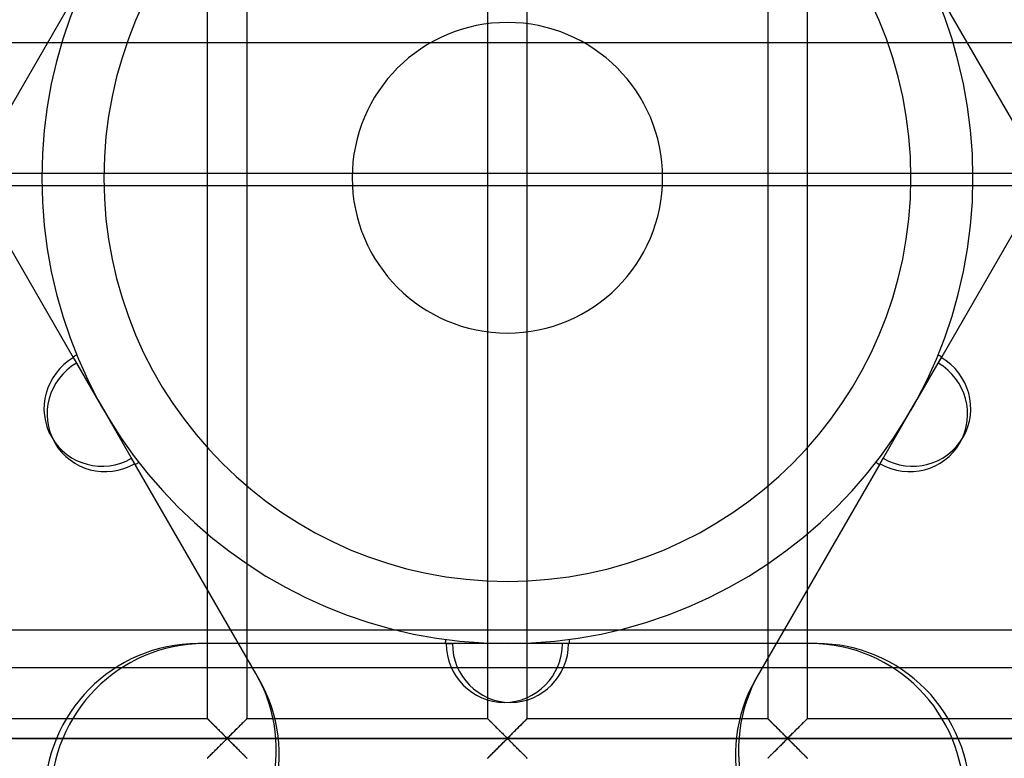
# Model space of a CAD drawing. Header units: millimetres. Extents: x -455 to 455, y -455 to 455.
# Tile 30 of 58: x -61 to 62, y -73 to 20. Entities that reach past the tile are written whole.
import ezdxf

# ---------------------------------------------------------------- set-up
doc = ezdxf.new("R2010")
doc.units = ezdxf.units.MM
doc.layers.add('MAIN-1', color=7, linetype='Continuous')
doc.layers.add('MAIN-2', color=7, linetype='Continuous')

msp = doc.modelspace()

# ---------------------------------------------------------------- linework, layer by layer
at = {"layer": 'MAIN-1'}
for p, q in [((-37.71, 67.92), (-37.71, -67.92)), ((-32.71, -67.92), (-32.71, 67.92)), ((-2.5, 67.92), (-2.5, -67.92)), ((2.5, -67.92), (2.5, 67.92)), ((32.71, 67.92), (32.71, -67.92)), ((37.71, -67.92), (37.71, 67.92)), ((-67.92, -67.92), (-37.71, -67.92)), ((-37.7, -67.93), (-37.71, -67.92)), ((-37.71, -67.92), (-37.71, -67.92)), ((-37.69, -67.94), (-37.7, -67.93)), ((-37.67, -67.95), (-37.69, -67.94)), ((-37.65, -67.97), (-37.67, -67.95)), ((-37.63, -68), (-37.65, -67.97)), ((-37.6, -68.03), (-37.63, -68)), ((-37.56, -68.06), (-37.6, -68.03)), ((-32.82, -68.03), (-32.88, -68.08)), ((-32.77, -67.98), (-32.82, -68.03)), ((-32.74, -67.94), (-32.77, -67.98)), ((-32.72, -67.92), (-32.74, -67.94)), ((-32.71, -67.92), (-32.72, -67.92)), ((-32.71, -67.92), (-2.5, -67.92)), ((-2.49, -67.93), (-2.5, -67.92)), ((-2.5, -67.92), (-2.5, -67.92)), ((-2.48, -67.94), (-2.49, -67.93)), ((-2.46, -67.95), (-2.48, -67.94)), ((-2.44, -67.97), (-2.46, -67.95)), ((-2.42, -68), (-2.44, -67.97)), ((-2.39, -68.03), (-2.42, -68)), ((-2.36, -68.06), (-2.39, -68.03)), ((2.39, -68.03), (2.33, -68.08)), ((2.44, -67.98), (2.39, -68.03)), ((2.47, -67.94), (2.44, -67.98)), ((2.49, -67.92), (2.47, -67.94)), ((2.5, -67.92), (2.49, -67.92)), ((2.5, -67.92), (32.71, -67.92)), ((32.72, -67.93), (32.71, -67.92)), ((32.71, -67.92), (32.71, -67.92)), ((32.73, -67.94), (32.72, -67.93)), ((32.75, -67.95), (32.73, -67.94)), ((32.77, -67.97), (32.75, -67.95)), ((32.79, -68), (32.77, -67.97)), ((32.82, -68.03), (32.79, -68)), ((32.85, -68.06), (32.82, -68.03)), ((37.6, -68.03), (37.54, -68.08)), ((37.65, -67.98), (37.6, -68.03)), ((37.68, -67.94), (37.65, -67.98)), ((37.7, -67.92), (37.68, -67.94)), ((37.71, -67.92), (37.7, -67.92)), ((37.71, -67.92), (67.92, -67.92)), ((-37.53, -68.1), (-37.56, -68.06)), ((-37.49, -68.14), (-37.53, -68.1)), ((-37.44, -68.18), (-37.49, -68.14)), ((-37.4, -68.23), (-37.44, -68.18)), ((-37.35, -68.28), (-37.4, -68.23)), ((-37.29, -68.33), (-37.35, -68.28)), ((-37.24, -68.38), (-37.29, -68.33)), ((-37.18, -68.44), (-37.24, -68.38)), ((-37.12, -68.5), (-37.18, -68.44)), ((-37.06, -68.56), (-37.12, -68.5)), ((-37, -68.62), (-37.06, -68.56)), ((-36.94, -68.68), (-37, -68.62)), ((-36.88, -68.74), (-36.94, -68.68)), ((-36.82, -68.81), (-36.88, -68.74)), ((-36.75, -68.87), (-36.82, -68.81)), ((-36.68, -68.94), (-36.75, -68.87)), ((-36.62, -69.01), (-36.68, -68.94)), ((-36.55, -69.08), (-36.62, -69.01)), ((-36.48, -69.14), (-36.55, -69.08)), ((-36.41, -69.21), (-36.48, -69.14)), ((-36.34, -69.28), (-36.41, -69.21)), ((-34, -69.2), (-34.12, -69.32)), ((-33.88, -69.08), (-34, -69.2)), ((-33.76, -68.97), (-33.88, -69.08)), ((-33.64, -68.85), (-33.76, -68.97)), ((-33.53, -68.74), (-33.64, -68.85)), ((-33.42, -68.63), (-33.53, -68.74)), ((-33.32, -68.52), (-33.42, -68.63)), ((-33.21, -68.42), (-33.32, -68.52)), ((-33.12, -68.33), (-33.21, -68.42)), ((-33.03, -68.24), (-33.12, -68.33)), ((-32.95, -68.16), (-33.03, -68.24)), ((-32.88, -68.08), (-32.95, -68.16)), ((-2.32, -68.1), (-2.36, -68.06)), ((-2.28, -68.14), (-2.32, -68.1)), ((-2.24, -68.18), (-2.28, -68.14)), ((-2.19, -68.23), (-2.24, -68.18)), ((-2.14, -68.28), (-2.19, -68.23)), ((-2.09, -68.33), (-2.14, -68.28)), ((-2.03, -68.38), (-2.09, -68.33)), ((-1.97, -68.44), (-2.03, -68.38)), ((-1.92, -68.5), (-1.97, -68.44)), ((-1.86, -68.56), (-1.92, -68.5)), ((-1.8, -68.62), (-1.86, -68.56)), ((-1.73, -68.68), (-1.8, -68.62)), ((-1.67, -68.74), (-1.73, -68.68)), ((-1.61, -68.81), (-1.67, -68.74)), ((-1.54, -68.87), (-1.61, -68.81)), ((-1.47, -68.94), (-1.54, -68.87)), ((-1.41, -69.01), (-1.47, -68.94)), ((-1.34, -69.08), (-1.41, -69.01)), ((-1.27, -69.14), (-1.34, -69.08)), ((-1.2, -69.21), (-1.27, -69.14)), ((-1.13, -69.28), (-1.2, -69.21)), ((1.21, -69.2), (1.09, -69.32)), ((1.33, -69.08), (1.21, -69.2)), ((1.45, -68.97), (1.33, -69.08)), ((1.57, -68.85), (1.45, -68.97)), ((1.68, -68.74), (1.57, -68.85)), ((1.79, -68.63), (1.68, -68.74)), ((1.89, -68.52), (1.79, -68.63)), ((1.99, -68.42), (1.89, -68.52)), ((2.09, -68.33), (1.99, -68.42)), ((2.18, -68.24), (2.09, -68.33)), ((2.26, -68.16), (2.18, -68.24)), ((2.33, -68.08), (2.26, -68.16)), ((32.89, -68.1), (32.85, -68.06)), ((32.93, -68.14), (32.89, -68.1)), ((32.97, -68.18), (32.93, -68.14)), ((33.02, -68.23), (32.97, -68.18)), ((33.07, -68.28), (33.02, -68.23)), ((33.12, -68.33), (33.07, -68.28)), ((33.18, -68.38), (33.12, -68.33)), ((33.23, -68.44), (33.18, -68.38)), ((33.29, -68.5), (33.23, -68.44)), ((33.35, -68.56), (33.29, -68.5)), ((33.41, -68.62), (33.35, -68.56)), ((33.47, -68.68), (33.41, -68.62)), ((33.54, -68.74), (33.47, -68.68)), ((33.6, -68.81), (33.54, -68.74)), ((33.67, -68.87), (33.6, -68.81)), ((33.73, -68.94), (33.67, -68.87)), ((33.8, -69.01), (33.73, -68.94)), ((33.87, -69.08), (33.8, -69.01)), ((33.94, -69.14), (33.87, -69.08)), ((34.01, -69.21), (33.94, -69.14)), ((34.08, -69.28), (34.01, -69.21)), ((36.42, -69.2), (36.3, -69.32)), ((36.54, -69.08), (36.42, -69.2)), ((36.66, -68.97), (36.54, -69.08)), ((36.77, -68.85), (36.66, -68.97)), ((36.89, -68.74), (36.77, -68.85)), ((36.99, -68.63), (36.89, -68.74)), ((37.1, -68.52), (36.99, -68.63)), ((37.2, -68.42), (37.1, -68.52)), ((37.3, -68.33), (37.2, -68.42)), ((37.39, -68.24), (37.3, -68.33)), ((37.47, -68.16), (37.39, -68.24)), ((37.54, -68.08), (37.47, -68.16)), ((422.5, -70.42), (-422.5, -70.42)), ((-36.27, -69.35), (-36.34, -69.28)), ((-36.2, -69.42), (-36.27, -69.35)), ((-36.13, -69.49), (-36.2, -69.42)), ((-36.07, -69.56), (-36.13, -69.49)), ((-36, -69.62), (-36.07, -69.56)), ((-35.93, -69.69), (-36, -69.62)), ((-35.87, -69.75), (-35.93, -69.69)), ((-35.8, -69.82), (-35.87, -69.75)), ((-35.74, -69.88), (-35.8, -69.82)), ((-35.68, -69.94), (-35.74, -69.88)), ((-35.62, -70), (-35.68, -69.94)), ((-35.56, -70.06), (-35.62, -70)), ((-35.5, -70.12), (-35.56, -70.06)), ((-35.44, -70.17), (-35.5, -70.12)), ((-35.39, -70.22), (-35.44, -70.17)), ((-35.34, -70.27), (-35.39, -70.22)), ((-35.28, -70.31), (-35.34, -70.27)), ((-35.32, -70.55), (-35.21, -70.49)), ((-35.21, -70.35), (-35.28, -70.31)), ((-35.09, -70.28), (-35.21, -70.35)), ((-35.21, -70.49), (-35.14, -70.52)), ((-35, -70.2), (-35.09, -70.28)), ((-34.9, -70.11), (-35, -70.2)), ((-34.8, -70.01), (-34.9, -70.11)), ((-34.7, -69.9), (-34.8, -70.01)), ((-34.59, -69.79), (-34.7, -69.9)), ((-34.47, -69.68), (-34.59, -69.79)), ((-34.35, -69.56), (-34.47, -69.68)), ((-34.24, -69.44), (-34.35, -69.56)), ((-34.12, -69.32), (-34.24, -69.44)), ((-1.06, -69.35), (-1.13, -69.28)), ((-0.99, -69.42), (-1.06, -69.35)), ((-0.93, -69.49), (-0.99, -69.42)), ((-0.86, -69.56), (-0.93, -69.49)), ((-0.79, -69.62), (-0.86, -69.56)), ((-0.73, -69.69), (-0.79, -69.62)), ((-0.66, -69.75), (-0.73, -69.69)), ((-0.59, -69.82), (-0.66, -69.75)), ((-0.53, -69.88), (-0.59, -69.82)), ((-0.47, -69.94), (-0.53, -69.88)), ((-0.41, -70), (-0.47, -69.94)), ((-0.35, -70.06), (-0.41, -70)), ((-0.29, -70.12), (-0.35, -70.06)), ((-0.23, -70.17), (-0.29, -70.12)), ((-0.18, -70.22), (-0.23, -70.17)), ((-0.13, -70.27), (-0.18, -70.22)), ((-0.07, -70.31), (-0.13, -70.27)), ((-0.11, -70.55), (0, -70.49)), ((0, -70.35), (-0.07, -70.31)), ((0.11, -70.28), (0, -70.35)), ((0, -70.49), (0.07, -70.52)), ((0.21, -70.2), (0.11, -70.28)), ((0.3, -70.11), (0.21, -70.2)), ((0.4, -70.01), (0.3, -70.11)), ((0.51, -69.9), (0.4, -70.01)), ((0.62, -69.79), (0.51, -69.9)), ((0.74, -69.68), (0.62, -69.79)), ((0.85, -69.56), (0.74, -69.68)), ((0.97, -69.44), (0.85, -69.56)), ((1.09, -69.32), (0.97, -69.44)), ((34.15, -69.35), (34.08, -69.28)), ((34.21, -69.42), (34.15, -69.35)), ((34.28, -69.49), (34.21, -69.42)), ((34.35, -69.56), (34.28, -69.49)), ((34.42, -69.62), (34.35, -69.56)), ((34.48, -69.69), (34.42, -69.62)), ((34.55, -69.75), (34.48, -69.69)), ((34.61, -69.82), (34.55, -69.75)), ((34.68, -69.88), (34.61, -69.82)), ((34.74, -69.94), (34.68, -69.88)), ((34.8, -70), (34.74, -69.94)), ((34.86, -70.06), (34.8, -70)), ((34.92, -70.12), (34.86, -70.06)), ((34.97, -70.17), (34.92, -70.12)), ((35.03, -70.22), (34.97, -70.17)), ((35.08, -70.27), (35.03, -70.22)), ((35.14, -70.31), (35.08, -70.27)), ((35.09, -70.55), (35.21, -70.49)), ((35.21, -70.35), (35.14, -70.31)), ((35.32, -70.28), (35.21, -70.35)), ((35.21, -70.49), (35.28, -70.52)), ((35.42, -70.2), (35.32, -70.28)), ((35.51, -70.11), (35.42, -70.2)), ((35.61, -70.01), (35.51, -70.11)), ((35.72, -69.9), (35.61, -70.01)), ((35.83, -69.79), (35.72, -69.9)), ((35.95, -69.68), (35.83, -69.79)), ((36.06, -69.56), (35.95, -69.68)), ((36.18, -69.44), (36.06, -69.56)), ((36.3, -69.32), (36.18, -69.44)), ((-36.66, -71.87), (-36.54, -71.75)), ((-36.54, -71.75), (-36.42, -71.63)), ((-36.42, -71.63), (-36.3, -71.51)), ((-36.3, -71.51), (-36.18, -71.39)), ((-36.18, -71.39), (-36.06, -71.27)), ((-36.06, -71.27), (-35.95, -71.16)), ((-35.95, -71.16), (-35.83, -71.04)), ((-35.83, -71.04), (-35.72, -70.93)), ((-35.72, -70.93), (-35.61, -70.83)), ((-35.61, -70.83), (-35.51, -70.73)), ((-35.51, -70.73), (-35.42, -70.64)), ((-35.42, -70.64), (-35.32, -70.55)), ((-35.14, -70.52), (-35.08, -70.56)), ((-35.08, -70.56), (-35.03, -70.61)), ((-35.03, -70.61), (-34.97, -70.66)), ((-34.97, -70.66), (-34.92, -70.72)), ((-34.92, -70.72), (-34.86, -70.77)), ((-34.86, -70.77), (-34.8, -70.83)), ((-34.8, -70.83), (-34.74, -70.89)), ((-34.74, -70.89), (-34.68, -70.95)), ((-34.68, -70.95), (-34.61, -71.01)), ((-34.61, -71.01), (-34.55, -71.08)), ((-34.55, -71.08), (-34.48, -71.15)), ((-34.48, -71.15), (-34.42, -71.21)), ((-34.42, -71.21), (-34.35, -71.28)), ((-34.35, -71.28), (-34.28, -71.35)), ((-34.28, -71.35), (-34.21, -71.41)), ((-34.21, -71.41), (-34.15, -71.48)), ((-34.15, -71.48), (-34.08, -71.55)), ((-34.08, -71.55), (-34.01, -71.62)), ((-34.01, -71.62), (-33.94, -71.69)), ((-33.94, -71.69), (-33.87, -71.76)), ((-1.45, -71.87), (-1.33, -71.75)), ((-1.33, -71.75), (-1.21, -71.63)), ((-1.21, -71.63), (-1.09, -71.51)), ((-1.09, -71.51), (-0.97, -71.39)), ((-0.97, -71.39), (-0.85, -71.27)), ((-0.85, -71.27), (-0.74, -71.16)), ((-0.74, -71.16), (-0.62, -71.04)), ((-0.62, -71.04), (-0.51, -70.93)), ((-0.51, -70.93), (-0.4, -70.83)), ((-0.4, -70.83), (-0.3, -70.73)), ((-0.3, -70.73), (-0.21, -70.64)), ((-0.21, -70.64), (-0.11, -70.55)), ((0.07, -70.52), (0.13, -70.56)), ((0.13, -70.56), (0.18, -70.61)), ((0.18, -70.61), (0.23, -70.66)), ((0.23, -70.66), (0.29, -70.72)), ((0.29, -70.72), (0.35, -70.77)), ((0.35, -70.77), (0.41, -70.83)), ((0.41, -70.83), (0.47, -70.89)), ((0.47, -70.89), (0.53, -70.95)), ((0.53, -70.95), (0.59, -71.01)), ((0.59, -71.01), (0.66, -71.08)), ((0.66, -71.08), (0.73, -71.15)), ((0.73, -71.15), (0.79, -71.21)), ((0.79, -71.21), (0.86, -71.28)), ((0.86, -71.28), (0.93, -71.35)), ((0.93, -71.35), (0.99, -71.41)), ((0.99, -71.41), (1.06, -71.48)), ((1.06, -71.48), (1.13, -71.55)), ((1.13, -71.55), (1.2, -71.62)), ((1.2, -71.62), (1.27, -71.69)), ((1.27, -71.69), (1.34, -71.76)), ((33.76, -71.87), (33.88, -71.75)), ((33.88, -71.75), (34, -71.63)), ((34, -71.63), (34.12, -71.51)), ((34.12, -71.51), (34.24, -71.39)), ((34.24, -71.39), (34.35, -71.27)), ((34.35, -71.27), (34.47, -71.16)), ((34.47, -71.16), (34.59, -71.04)), ((34.59, -71.04), (34.7, -70.93)), ((34.7, -70.93), (34.8, -70.83)), ((34.8, -70.83), (34.9, -70.73)), ((34.9, -70.73), (35, -70.64)), ((35, -70.64), (35.09, -70.55)), ((35.28, -70.52), (35.34, -70.56)), ((35.34, -70.56), (35.39, -70.61)), ((35.39, -70.61), (35.44, -70.66)), ((35.44, -70.66), (35.5, -70.72)), ((35.5, -70.72), (35.56, -70.77)), ((35.56, -70.77), (35.62, -70.83)), ((35.62, -70.83), (35.68, -70.89)), ((35.68, -70.89), (35.74, -70.95)), ((35.74, -70.95), (35.8, -71.01)), ((35.8, -71.01), (35.87, -71.08)), ((35.87, -71.08), (35.93, -71.15)), ((35.93, -71.15), (36, -71.21)), ((36, -71.21), (36.07, -71.28)), ((36.07, -71.28), (36.13, -71.35)), ((36.13, -71.35), (36.2, -71.41)), ((36.2, -71.41), (36.27, -71.48)), ((36.27, -71.48), (36.34, -71.55)), ((36.34, -71.55), (36.41, -71.62)), ((36.41, -71.62), (36.48, -71.69)), ((36.48, -71.69), (36.55, -71.76)), ((-37.71, -72.92), (-37.7, -72.91)), ((-37.7, -72.91), (-37.68, -72.89)), ((-37.68, -72.89), (-37.65, -72.86)), ((-37.65, -72.86), (-37.6, -72.81)), ((-37.6, -72.81), (-37.54, -72.75)), ((-37.54, -72.75), (-37.47, -72.68)), ((-37.47, -72.68), (-37.39, -72.6)), ((-37.39, -72.6), (-37.3, -72.51)), ((-37.3, -72.51), (-37.2, -72.41)), ((-37.2, -72.41), (-37.1, -72.31)), ((-37.1, -72.31), (-36.99, -72.2)), ((-36.99, -72.2), (-36.89, -72.1)), ((-36.89, -72.1), (-36.77, -71.98)), ((-36.77, -71.98), (-36.66, -71.87)), ((-33.87, -71.76), (-33.8, -71.83)), ((-33.8, -71.83), (-33.73, -71.89)), ((-33.73, -71.89), (-33.67, -71.96)), ((-33.67, -71.96), (-33.6, -72.02)), ((-33.6, -72.02), (-33.54, -72.09)), ((-33.54, -72.09), (-33.47, -72.15)), ((-33.47, -72.15), (-33.41, -72.21)), ((-33.41, -72.21), (-33.35, -72.27)), ((-33.35, -72.27), (-33.29, -72.33)), ((-33.29, -72.33), (-33.23, -72.39)), ((-33.23, -72.39), (-33.18, -72.45)), ((-33.18, -72.45), (-33.12, -72.5)), ((-33.12, -72.5), (-33.07, -72.56)), ((-33.07, -72.56), (-33.02, -72.61)), ((-33.02, -72.61), (-32.97, -72.65)), ((-32.97, -72.65), (-32.93, -72.7)), ((-32.93, -72.7), (-32.89, -72.74)), ((-32.89, -72.74), (-32.85, -72.77)), ((-32.85, -72.77), (-32.82, -72.81)), ((-32.82, -72.81), (-32.79, -72.84)), ((-32.79, -72.84), (-32.77, -72.86)), ((-32.77, -72.86), (-32.75, -72.88)), ((-32.75, -72.88), (-32.73, -72.9)), ((-32.73, -72.9), (-32.72, -72.91)), ((-32.72, -72.91), (-32.71, -72.91)), ((-32.71, -72.91), (-32.71, -72.92)), ((-2.5, -72.92), (-2.49, -72.91)), ((-2.49, -72.91), (-2.47, -72.89)), ((-2.47, -72.89), (-2.44, -72.86)), ((-2.44, -72.86), (-2.39, -72.81)), ((-2.39, -72.81), (-2.33, -72.75)), ((-2.33, -72.75), (-2.26, -72.68)), ((-2.26, -72.68), (-2.18, -72.6)), ((-2.18, -72.6), (-2.09, -72.51)), ((-2.09, -72.51), (-1.99, -72.41)), ((-1.99, -72.41), (-1.89, -72.31)), ((-1.89, -72.31), (-1.79, -72.2)), ((-1.79, -72.2), (-1.68, -72.1)), ((-1.68, -72.1), (-1.57, -71.98)), ((-1.57, -71.98), (-1.45, -71.87)), ((1.34, -71.76), (1.41, -71.83)), ((1.41, -71.83), (1.47, -71.89)), ((1.47, -71.89), (1.54, -71.96)), ((1.54, -71.96), (1.61, -72.02)), ((1.61, -72.02), (1.67, -72.09)), ((1.67, -72.09), (1.73, -72.15)), ((1.73, -72.15), (1.8, -72.21)), ((1.8, -72.21), (1.86, -72.27)), ((1.86, -72.27), (1.92, -72.33)), ((1.92, -72.33), (1.97, -72.39)), ((1.97, -72.39), (2.03, -72.45)), ((2.03, -72.45), (2.09, -72.5)), ((2.09, -72.5), (2.14, -72.56)), ((2.14, -72.56), (2.19, -72.61)), ((2.19, -72.61), (2.24, -72.65)), ((2.24, -72.65), (2.28, -72.7)), ((2.28, -72.7), (2.32, -72.74)), ((2.32, -72.74), (2.36, -72.77)), ((2.36, -72.77), (2.39, -72.81)), ((2.39, -72.81), (2.42, -72.84)), ((2.42, -72.84), (2.44, -72.86)), ((2.44, -72.86), (2.46, -72.88)), ((2.46, -72.88), (2.48, -72.9)), ((2.48, -72.9), (2.49, -72.91)), ((2.49, -72.91), (2.5, -72.91)), ((2.5, -72.91), (2.5, -72.92)), ((32.71, -72.92), (32.72, -72.91)), ((32.72, -72.91), (32.74, -72.89)), ((32.74, -72.89), (32.77, -72.86)), ((32.77, -72.86), (32.82, -72.81)), ((32.82, -72.81), (32.88, -72.75)), ((32.88, -72.75), (32.95, -72.68)), ((32.95, -72.68), (33.03, -72.6)), ((33.03, -72.6), (33.12, -72.51)), ((33.12, -72.51), (33.21, -72.41)), ((33.21, -72.41), (33.32, -72.31)), ((33.32, -72.31), (33.42, -72.2)), ((33.42, -72.2), (33.53, -72.1)), ((33.53, -72.1), (33.64, -71.98)), ((33.64, -71.98), (33.76, -71.87)), ((36.55, -71.76), (36.62, -71.83)), ((36.62, -71.83), (36.68, -71.89)), ((36.68, -71.89), (36.75, -71.96)), ((36.75, -71.96), (36.82, -72.02)), ((36.82, -72.02), (36.88, -72.09)), ((36.88, -72.09), (36.94, -72.15)), ((36.94, -72.15), (37, -72.21)), ((37, -72.21), (37.06, -72.27)), ((37.06, -72.27), (37.12, -72.33)), ((37.12, -72.33), (37.18, -72.39)), ((37.18, -72.39), (37.24, -72.45)), ((37.24, -72.45), (37.29, -72.5)), ((37.29, -72.5), (37.35, -72.56)), ((37.35, -72.56), (37.4, -72.61)), ((37.4, -72.61), (37.44, -72.65)), ((37.44, -72.65), (37.49, -72.7)), ((37.49, -72.7), (37.53, -72.74)), ((37.53, -72.74), (37.56, -72.77)), ((37.56, -72.77), (37.6, -72.81)), ((37.6, -72.81), (37.63, -72.84)), ((37.63, -72.84), (37.65, -72.86)), ((37.65, -72.86), (37.67, -72.88)), ((37.67, -72.88), (37.69, -72.9)), ((37.69, -72.9), (37.7, -72.91)), ((37.7, -72.91), (37.71, -72.91)), ((37.71, -72.91), (37.71, -72.92))]:
    msp.add_line(p, q, dxfattribs=at)
at = {"layer": 'MAIN-2'}
for p, q in [((-69.74, -3.77), (-54.12, 23.27)), ((54.52, 22.6), (70.13, -4.44)), ((-155.07, 16.99), (155.07, 16.99)), ((-54.52, -22.6), (-70.13, 4.44)), ((69.74, 3.77), (54.12, -23.27)), ((156, 0.55), (-156, 0.55)), ((-19.5, 0), (-19.5, 0)), ((50.7, 0), (50.7, 0)), ((58.5, 0), (58.5, 0)), ((-156, -0.99), (156, -0.99)), ((-58.5, 0), (-58.5, 0)), ((-50.7, 0), (-50.7, 0)), ((19.5, 0), (19.5, 0)), ((-50.66, -29.25), (-54.56, -22.5)), ((-54.52, -22.6), (-54.12, -23.27)), ((54.56, -22.5), (50.66, -29.25)), ((-46.76, -36), (-50.66, -29.25)), ((50.66, -29.25), (46.76, -36)), ((-31.61, -62.28), (-47.22, -35.24)), ((46.83, -35.91), (47.22, -35.24)), ((46.83, -35.91), (31.22, -62.95)), ((-214.71, -56.79), (214.71, -56.79)), ((-7.69, -58.51), (-38.91, -58.51)), ((0, -58.5), (-7.8, -58.5)), ((-7.69, -58.51), (-6.91, -58.51)), ((7.8, -58.5), (0, -58.5)), ((38.13, -58.51), (6.91, -58.51)), ((38.91, -58.51), (38.13, -58.51)), ((222.94, -61.55), (-222.94, -61.55)), ((-31.22, -62.95), (-31.61, -62.28)), ((-37.71, -67.92), (-37.7, -67.92)), ((-37.7, -67.92), (-37.69, -67.93)), ((-37.69, -67.93), (-37.67, -67.96)), ((-37.67, -67.96), (-37.64, -67.99)), ((-37.64, -67.99), (-37.6, -68.03)), ((-37.6, -68.03), (-37.55, -68.07)), ((-32.87, -68.07), (-32.82, -68.03)), ((-32.82, -68.03), (-32.78, -67.99)), ((-32.78, -67.99), (-32.75, -67.96)), ((-32.75, -67.96), (-32.73, -67.93)), ((-32.73, -67.93), (-32.71, -67.92)), ((-32.71, -67.92), (-32.71, -67.92)), ((-2.5, -67.92), (-2.49, -67.92)), ((-2.49, -67.92), (-2.48, -67.93)), ((-2.48, -67.93), (-2.46, -67.96)), ((-2.46, -67.96), (-2.43, -67.99)), ((-2.43, -67.99), (-2.39, -68.03)), ((-2.39, -68.03), (-2.34, -68.07)), ((2.34, -68.07), (2.39, -68.03)), ((2.39, -68.03), (2.43, -67.99)), ((2.43, -67.99), (2.46, -67.96)), ((2.46, -67.96), (2.48, -67.93)), ((2.48, -67.93), (2.49, -67.92)), ((2.49, -67.92), (2.5, -67.92)), ((32.71, -67.92), (32.71, -67.92)), ((32.71, -67.92), (32.73, -67.93)), ((32.73, -67.93), (32.75, -67.96)), ((32.75, -67.96), (32.78, -67.99)), ((32.78, -67.99), (32.82, -68.03)), ((32.82, -68.03), (32.87, -68.07)), ((37.55, -68.07), (37.6, -68.03)), ((37.6, -68.03), (37.64, -67.99)), ((37.64, -67.99), (37.67, -67.96)), ((37.67, -67.96), (37.69, -67.93)), ((37.69, -67.93), (37.7, -67.92)), ((37.7, -67.92), (37.71, -67.92)), ((-37.55, -68.07), (-37.5, -68.13)), ((-37.5, -68.13), (-37.43, -68.19)), ((-37.43, -68.19), (-37.37, -68.26)), ((-37.37, -68.26), (-37.29, -68.33)), ((-37.29, -68.33), (-37.22, -68.41)), ((-37.22, -68.41), (-37.13, -68.49)), ((-37.13, -68.49), (-37.05, -68.57)), ((-37.05, -68.57), (-36.96, -68.66)), ((-36.96, -68.66), (-36.88, -68.75)), ((-36.88, -68.75), (-36.79, -68.84)), ((-36.79, -68.84), (-36.69, -68.93)), ((-36.69, -68.93), (-36.6, -69.03)), ((-36.6, -69.03), (-36.5, -69.12)), ((-36.5, -69.12), (-36.41, -69.22)), ((-36.41, -69.22), (-36.31, -69.31)), ((-34.11, -69.31), (-34.01, -69.22)), ((-34.01, -69.22), (-33.91, -69.12)), ((-33.91, -69.12), (-33.82, -69.03)), ((-33.82, -69.03), (-33.72, -68.93)), ((-33.72, -68.93), (-33.63, -68.84)), ((-33.63, -68.84), (-33.54, -68.75)), ((-33.54, -68.75), (-33.45, -68.66)), ((-33.45, -68.66), (-33.37, -68.57)), ((-33.37, -68.57), (-33.28, -68.49)), ((-33.28, -68.49), (-33.2, -68.41)), ((-33.2, -68.41), (-33.12, -68.33)), ((-33.12, -68.33), (-33.05, -68.26)), ((-33.05, -68.26), (-32.98, -68.19)), ((-32.98, -68.19), (-32.92, -68.13)), ((-32.92, -68.13), (-32.87, -68.07)), ((-2.34, -68.07), (-2.29, -68.13)), ((-2.29, -68.13), (-2.23, -68.19)), ((-2.23, -68.19), (-2.16, -68.26)), ((-2.16, -68.26), (-2.08, -68.33)), ((-2.08, -68.33), (-2.01, -68.41)), ((-2.01, -68.41), (-1.93, -68.49)), ((-1.93, -68.49), (-1.84, -68.57)), ((-1.84, -68.57), (-1.76, -68.66)), ((-1.76, -68.66), (-1.67, -68.75)), ((-1.67, -68.75), (-1.58, -68.84)), ((-1.58, -68.84), (-1.48, -68.93)), ((-1.48, -68.93), (-1.39, -69.03)), ((-1.39, -69.03), (-1.29, -69.12)), ((-1.29, -69.12), (-1.2, -69.22)), ((-1.2, -69.22), (-1.1, -69.31)), ((1.1, -69.31), (1.2, -69.22)), ((1.2, -69.22), (1.29, -69.12)), ((1.29, -69.12), (1.39, -69.03)), ((1.39, -69.03), (1.48, -68.93)), ((1.48, -68.93), (1.58, -68.84)), ((1.58, -68.84), (1.67, -68.75)), ((1.67, -68.75), (1.76, -68.66)), ((1.76, -68.66), (1.84, -68.57)), ((1.84, -68.57), (1.93, -68.49)), ((1.93, -68.49), (2.01, -68.41)), ((2.01, -68.41), (2.08, -68.33)), ((2.08, -68.33), (2.16, -68.26)), ((2.16, -68.26), (2.23, -68.19)), ((2.23, -68.19), (2.29, -68.13)), ((2.29, -68.13), (2.34, -68.07)), ((32.87, -68.07), (32.92, -68.13)), ((32.92, -68.13), (32.98, -68.19)), ((32.98, -68.19), (33.05, -68.26)), ((33.05, -68.26), (33.12, -68.33)), ((33.12, -68.33), (33.2, -68.41)), ((33.2, -68.41), (33.28, -68.49)), ((33.28, -68.49), (33.37, -68.57)), ((33.37, -68.57), (33.45, -68.66)), ((33.45, -68.66), (33.54, -68.75)), ((33.54, -68.75), (33.63, -68.84)), ((33.63, -68.84), (33.72, -68.93)), ((33.72, -68.93), (33.82, -69.03)), ((33.82, -69.03), (33.91, -69.12)), ((33.91, -69.12), (34.01, -69.22)), ((34.01, -69.22), (34.11, -69.31)), ((36.31, -69.31), (36.41, -69.22)), ((36.41, -69.22), (36.5, -69.12)), ((36.5, -69.12), (36.6, -69.03)), ((36.6, -69.03), (36.69, -68.93)), ((36.69, -68.93), (36.79, -68.84)), ((36.79, -68.84), (36.88, -68.75)), ((36.88, -68.75), (36.96, -68.66)), ((36.96, -68.66), (37.05, -68.57)), ((37.05, -68.57), (37.13, -68.49)), ((37.13, -68.49), (37.22, -68.41)), ((37.22, -68.41), (37.29, -68.33)), ((37.29, -68.33), (37.37, -68.26)), ((37.37, -68.26), (37.43, -68.19)), ((37.43, -68.19), (37.5, -68.13)), ((37.5, -68.13), (37.55, -68.07)), ((-420, -70.42), (420, -70.42)), ((-36.31, -69.31), (-36.21, -69.41)), ((-36.21, -69.41), (-36.12, -69.51)), ((-36.12, -69.51), (-36.02, -69.6)), ((-36.02, -69.6), (-35.93, -69.69)), ((-35.93, -69.69), (-35.84, -69.78)), ((-35.84, -69.78), (-35.75, -69.87)), ((-35.75, -69.87), (-35.66, -69.96)), ((-35.66, -69.96), (-35.57, -70.04)), ((-35.57, -70.04), (-35.49, -70.12)), ((-35.49, -70.12), (-35.42, -70.2)), ((-35.42, -70.2), (-35.34, -70.27)), ((-35.34, -70.27), (-35.26, -70.33)), ((-35.26, -70.51), (-35.34, -70.57)), ((-35.26, -70.33), (-35.15, -70.33)), ((-35.15, -70.51), (-35.26, -70.51)), ((-35.15, -70.33), (-35.07, -70.27)), ((-35.07, -70.57), (-35.15, -70.51)), ((-35.07, -70.27), (-35, -70.2)), ((-35, -70.2), (-34.92, -70.12)), ((-34.92, -70.12), (-34.84, -70.04)), ((-34.84, -70.04), (-34.76, -69.96)), ((-34.76, -69.96), (-34.67, -69.87)), ((-34.67, -69.87), (-34.58, -69.78)), ((-34.58, -69.78), (-34.49, -69.69)), ((-34.49, -69.69), (-34.39, -69.6)), ((-34.39, -69.6), (-34.3, -69.51)), ((-34.3, -69.51), (-34.2, -69.41)), ((-34.2, -69.41), (-34.11, -69.31)), ((-1.1, -69.31), (-1, -69.41)), ((-1, -69.41), (-0.91, -69.51)), ((-0.91, -69.51), (-0.81, -69.6)), ((-0.81, -69.6), (-0.72, -69.69)), ((-0.72, -69.69), (-0.63, -69.78)), ((-0.63, -69.78), (-0.54, -69.87)), ((-0.54, -69.87), (-0.45, -69.96)), ((-0.45, -69.96), (-0.37, -70.04)), ((-0.37, -70.04), (-0.29, -70.12)), ((-0.29, -70.12), (-0.21, -70.2)), ((-0.21, -70.2), (-0.13, -70.27)), ((-0.13, -70.27), (-0.06, -70.33)), ((-0.06, -70.51), (-0.13, -70.57)), ((-0.06, -70.33), (0.06, -70.33)), ((0.06, -70.51), (-0.06, -70.51)), ((0.06, -70.33), (0.13, -70.27)), ((0.13, -70.57), (0.06, -70.51)), ((0.13, -70.27), (0.21, -70.2)), ((0.21, -70.2), (0.29, -70.12)), ((0.29, -70.12), (0.37, -70.04)), ((0.37, -70.04), (0.45, -69.96)), ((0.45, -69.96), (0.54, -69.87)), ((0.54, -69.87), (0.63, -69.78)), ((0.63, -69.78), (0.72, -69.69)), ((0.72, -69.69), (0.81, -69.6)), ((0.81, -69.6), (0.91, -69.51)), ((0.91, -69.51), (1, -69.41)), ((1, -69.41), (1.1, -69.31)), ((34.11, -69.31), (34.2, -69.41)), ((34.2, -69.41), (34.3, -69.51)), ((34.3, -69.51), (34.39, -69.6)), ((34.39, -69.6), (34.49, -69.69)), ((34.49, -69.69), (34.58, -69.78)), ((34.58, -69.78), (34.67, -69.87)), ((34.67, -69.87), (34.76, -69.96)), ((34.76, -69.96), (34.84, -70.04)), ((34.84, -70.04), (34.92, -70.12)), ((34.92, -70.12), (35, -70.2)), ((35, -70.2), (35.07, -70.27)), ((35.07, -70.27), (35.15, -70.33)), ((35.15, -70.51), (35.07, -70.57)), ((35.15, -70.33), (35.26, -70.33)), ((35.26, -70.51), (35.15, -70.51)), ((35.26, -70.33), (35.34, -70.27)), ((35.34, -70.57), (35.26, -70.51)), ((35.34, -70.27), (35.42, -70.2)), ((35.42, -70.2), (35.49, -70.12)), ((35.49, -70.12), (35.57, -70.04)), ((35.57, -70.04), (35.66, -69.96)), ((35.66, -69.96), (35.75, -69.87)), ((35.75, -69.87), (35.84, -69.78)), ((35.84, -69.78), (35.93, -69.69)), ((35.93, -69.69), (36.02, -69.6)), ((36.02, -69.6), (36.12, -69.51)), ((36.12, -69.51), (36.21, -69.41)), ((36.21, -69.41), (36.31, -69.31)), ((-36.5, -71.71), (-36.6, -71.81)), ((-36.41, -71.62), (-36.5, -71.71)), ((-36.31, -71.52), (-36.41, -71.62)), ((-36.21, -71.42), (-36.31, -71.52)), ((-36.12, -71.33), (-36.21, -71.42)), ((-36.02, -71.23), (-36.12, -71.33)), ((-35.93, -71.14), (-36.02, -71.23)), ((-35.84, -71.05), (-35.93, -71.14)), ((-35.75, -70.96), (-35.84, -71.05)), ((-35.66, -70.87), (-35.75, -70.96)), ((-35.57, -70.79), (-35.66, -70.87)), ((-35.49, -70.71), (-35.57, -70.79)), ((-35.42, -70.64), (-35.49, -70.71)), ((-35.34, -70.57), (-35.42, -70.64)), ((-35, -70.64), (-35.07, -70.57)), ((-34.92, -70.71), (-35, -70.64)), ((-34.84, -70.79), (-34.92, -70.71)), ((-34.76, -70.87), (-34.84, -70.79)), ((-34.67, -70.96), (-34.76, -70.87)), ((-34.58, -71.05), (-34.67, -70.96)), ((-34.49, -71.14), (-34.58, -71.05)), ((-34.39, -71.23), (-34.49, -71.14)), ((-34.3, -71.33), (-34.39, -71.23)), ((-34.2, -71.42), (-34.3, -71.33)), ((-34.11, -71.52), (-34.2, -71.42)), ((-34.01, -71.62), (-34.11, -71.52)), ((-33.91, -71.71), (-34.01, -71.62)), ((-33.82, -71.81), (-33.91, -71.71)), ((-1.29, -71.71), (-1.39, -71.81)), ((-1.2, -71.62), (-1.29, -71.71)), ((-1.1, -71.52), (-1.2, -71.62)), ((-1, -71.42), (-1.1, -71.52)), ((-0.91, -71.33), (-1, -71.42)), ((-0.81, -71.23), (-0.91, -71.33)), ((-0.72, -71.14), (-0.81, -71.23)), ((-0.63, -71.05), (-0.72, -71.14)), ((-0.54, -70.96), (-0.63, -71.05)), ((-0.45, -70.87), (-0.54, -70.96)), ((-0.37, -70.79), (-0.45, -70.87)), ((-0.29, -70.71), (-0.37, -70.79)), ((-0.21, -70.64), (-0.29, -70.71)), ((-0.13, -70.57), (-0.21, -70.64)), ((0.21, -70.64), (0.13, -70.57)), ((0.29, -70.71), (0.21, -70.64)), ((0.37, -70.79), (0.29, -70.71)), ((0.45, -70.87), (0.37, -70.79)), ((0.54, -70.96), (0.45, -70.87)), ((0.63, -71.05), (0.54, -70.96)), ((0.72, -71.14), (0.63, -71.05)), ((0.81, -71.23), (0.72, -71.14)), ((0.91, -71.33), (0.81, -71.23)), ((1, -71.42), (0.91, -71.33)), ((1.1, -71.52), (1, -71.42)), ((1.2, -71.62), (1.1, -71.52)), ((1.29, -71.71), (1.2, -71.62)), ((1.39, -71.81), (1.29, -71.71)), ((33.91, -71.71), (33.82, -71.81)), ((34.01, -71.62), (33.91, -71.71)), ((34.11, -71.52), (34.01, -71.62)), ((34.2, -71.42), (34.11, -71.52)), ((34.3, -71.33), (34.2, -71.42)), ((34.39, -71.23), (34.3, -71.33)), ((34.49, -71.14), (34.39, -71.23)), ((34.58, -71.05), (34.49, -71.14)), ((34.67, -70.96), (34.58, -71.05)), ((34.76, -70.87), (34.67, -70.96)), ((34.84, -70.79), (34.76, -70.87)), ((34.92, -70.71), (34.84, -70.79)), ((35, -70.64), (34.92, -70.71)), ((35.07, -70.57), (35, -70.64)), ((35.42, -70.64), (35.34, -70.57)), ((35.49, -70.71), (35.42, -70.64)), ((35.57, -70.79), (35.49, -70.71)), ((35.66, -70.87), (35.57, -70.79)), ((35.75, -70.96), (35.66, -70.87)), ((35.84, -71.05), (35.75, -70.96)), ((35.93, -71.14), (35.84, -71.05)), ((36.02, -71.23), (35.93, -71.14)), ((36.12, -71.33), (36.02, -71.23)), ((36.21, -71.42), (36.12, -71.33)), ((36.31, -71.52), (36.21, -71.42)), ((36.41, -71.62), (36.31, -71.52)), ((36.5, -71.71), (36.41, -71.62)), ((36.6, -71.81), (36.5, -71.71)), ((-37.7, -72.91), (-37.71, -72.92)), ((-37.69, -72.9), (-37.7, -72.91)), ((-37.67, -72.88), (-37.69, -72.9)), ((-37.64, -72.85), (-37.67, -72.88)), ((-37.6, -72.81), (-37.64, -72.85)), ((-37.55, -72.76), (-37.6, -72.81)), ((-37.5, -72.7), (-37.55, -72.76)), ((-37.43, -72.64), (-37.5, -72.7)), ((-37.37, -72.58), (-37.43, -72.64)), ((-37.29, -72.5), (-37.37, -72.58)), ((-37.22, -72.43), (-37.29, -72.5)), ((-37.13, -72.34), (-37.22, -72.43)), ((-37.05, -72.26), (-37.13, -72.34)), ((-36.96, -72.17), (-37.05, -72.26)), ((-36.88, -72.09), (-36.96, -72.17)), ((-36.79, -72), (-36.88, -72.09)), ((-36.69, -71.9), (-36.79, -72)), ((-36.6, -71.81), (-36.69, -71.9)), ((-33.72, -71.9), (-33.82, -71.81)), ((-33.63, -72), (-33.72, -71.9)), ((-33.54, -72.09), (-33.63, -72)), ((-33.45, -72.17), (-33.54, -72.09)), ((-33.37, -72.26), (-33.45, -72.17)), ((-33.28, -72.34), (-33.37, -72.26)), ((-33.2, -72.43), (-33.28, -72.34)), ((-33.12, -72.5), (-33.2, -72.43)), ((-33.05, -72.58), (-33.12, -72.5)), ((-32.98, -72.64), (-33.05, -72.58)), ((-32.92, -72.7), (-32.98, -72.64)), ((-32.87, -72.76), (-32.92, -72.7)), ((-32.82, -72.81), (-32.87, -72.76)), ((-32.78, -72.85), (-32.82, -72.81)), ((-32.75, -72.88), (-32.78, -72.85)), ((-32.73, -72.9), (-32.75, -72.88)), ((-32.71, -72.91), (-32.73, -72.9)), ((-32.71, -72.92), (-32.71, -72.91)), ((-2.49, -72.91), (-2.5, -72.92)), ((-2.48, -72.9), (-2.49, -72.91)), ((-2.46, -72.88), (-2.48, -72.9)), ((-2.43, -72.85), (-2.46, -72.88)), ((-2.39, -72.81), (-2.43, -72.85)), ((-2.34, -72.76), (-2.39, -72.81)), ((-2.29, -72.7), (-2.34, -72.76)), ((-2.23, -72.64), (-2.29, -72.7)), ((-2.16, -72.58), (-2.23, -72.64)), ((-2.08, -72.5), (-2.16, -72.58)), ((-2.01, -72.43), (-2.08, -72.5)), ((-1.93, -72.34), (-2.01, -72.43)), ((-1.84, -72.26), (-1.93, -72.34)), ((-1.76, -72.17), (-1.84, -72.26)), ((-1.67, -72.09), (-1.76, -72.17)), ((-1.58, -72), (-1.67, -72.09)), ((-1.48, -71.9), (-1.58, -72)), ((-1.39, -71.81), (-1.48, -71.9)), ((1.48, -71.9), (1.39, -71.81)), ((1.58, -72), (1.48, -71.9)), ((1.67, -72.09), (1.58, -72)), ((1.76, -72.17), (1.67, -72.09)), ((1.84, -72.26), (1.76, -72.17)), ((1.93, -72.34), (1.84, -72.26)), ((2.01, -72.43), (1.93, -72.34)), ((2.08, -72.5), (2.01, -72.43)), ((2.16, -72.58), (2.08, -72.5)), ((2.23, -72.64), (2.16, -72.58)), ((2.29, -72.7), (2.23, -72.64)), ((2.34, -72.76), (2.29, -72.7)), ((2.39, -72.81), (2.34, -72.76)), ((2.43, -72.85), (2.39, -72.81)), ((2.46, -72.88), (2.43, -72.85)), ((2.48, -72.9), (2.46, -72.88)), ((2.49, -72.91), (2.48, -72.9)), ((2.5, -72.92), (2.49, -72.91)), ((32.73, -72.9), (32.71, -72.91)), ((32.71, -72.91), (32.71, -72.92)), ((32.75, -72.88), (32.73, -72.9)), ((32.78, -72.85), (32.75, -72.88)), ((32.82, -72.81), (32.78, -72.85)), ((32.87, -72.76), (32.82, -72.81)), ((32.92, -72.7), (32.87, -72.76)), ((32.98, -72.64), (32.92, -72.7)), ((33.05, -72.58), (32.98, -72.64)), ((33.12, -72.5), (33.05, -72.58)), ((33.2, -72.43), (33.12, -72.5)), ((33.28, -72.34), (33.2, -72.43)), ((33.37, -72.26), (33.28, -72.34)), ((33.45, -72.17), (33.37, -72.26)), ((33.54, -72.09), (33.45, -72.17)), ((33.63, -72), (33.54, -72.09)), ((33.72, -71.9), (33.63, -72)), ((33.82, -71.81), (33.72, -71.9)), ((36.69, -71.9), (36.6, -71.81)), ((36.79, -72), (36.69, -71.9)), ((36.88, -72.09), (36.79, -72)), ((36.96, -72.17), (36.88, -72.09)), ((37.05, -72.26), (36.96, -72.17)), ((37.13, -72.34), (37.05, -72.26)), ((37.22, -72.43), (37.13, -72.34)), ((37.29, -72.5), (37.22, -72.43)), ((37.37, -72.58), (37.29, -72.5)), ((37.43, -72.64), (37.37, -72.58)), ((37.5, -72.7), (37.43, -72.64)), ((37.55, -72.76), (37.5, -72.7)), ((37.6, -72.81), (37.55, -72.76)), ((37.64, -72.85), (37.6, -72.81)), ((37.67, -72.88), (37.64, -72.85)), ((37.69, -72.9), (37.67, -72.88)), ((37.7, -72.91), (37.69, -72.9)), ((37.71, -72.92), (37.7, -72.91))]:
    msp.add_line(p, q, dxfattribs=at)
for centre, radius, start, end in [((0, 0), 146, 0, 180), ((0, 0), 58.5, 0, 180), ((0, 0), 50.7, 0, 180), ((0, 0), 19.5, 0, 180), ((0, 0), 146, 180, 0), ((0, 0), 151, 212.4944, 0), ((0, 0), 58.5, 180, 0), ((0, 0), 50.7, 180, 0), ((0, 0), 19.5, 180, 0), ((-50.66, -29.25), 7.8, 116.1774, 120), ((50.66, -29.25), 7.8, 60, 63.8226), ((-50.66, -29.25), 7.8, 120, 120.0767), ((50.66, -29.25), 7.8, 59.9233, 60), ((-50.66, -29.25), 7.8, 300, 303.8226), ((50.66, -29.25), 7.8, 236.1774, 240), ((-50.66, -29.25), 7.8, 299.9233, 300), ((50.66, -29.25), 7.8, 240, 240.0767), ((0, -58.5), 7.8, 176.1775, 180), ((0, -58.5), 7.8, 0, 3.8225), ((0, -58.5), 7.8, 180, 180.0767), ((0, -58.5), 7.8, 359.9233, 0)]:
    msp.add_arc(centre, radius, start, end, dxfattribs=at)
for centre, major_axis, start_param, end_param in [((-50.86, -28.91), (-6.4, -3.69), -1.569443, 1.569443), ((-50.47, -29.59), (6.4, 3.69), 1.57215, 4.711036), ((50.47, -29.59), (6.4, -3.69), -1.569443, 1.569443), ((50.86, -28.91), (-6.4, 3.69), 1.57215, 4.711036), ((-38.91, -78.01), (0, 19.5), 0, 1.570796), ((-38.13, -78.01), (0, -19.5), 3.141593, 4.712389), ((-0.39, -58.5), (0, -7.39), -1.569443, 1.569443), ((0.39, -58.5), (0, 7.39), 1.57215, 4.711036), ((38.13, -78.01), (0, 19.5), -1.570796, 0), ((38.91, -78.01), (0, -19.5), 1.570796, 3.141593), ((-48.49, -72.03), (16.89, 9.75), -1.570796, 0), ((-48.1, -72.7), (-16.89, -9.75), 1.570796, 3.141593), ((48.1, -72.7), (-16.89, 9.75), 0, 1.570796), ((48.49, -72.03), (16.89, -9.75), -3.141593, -1.570796)]:
    msp.add_ellipse(centre, major_axis=major_axis, ratio=0.987688, start_param=start_param, end_param=end_param, dxfattribs=at)

doc.saveas('drawing.dxf')
